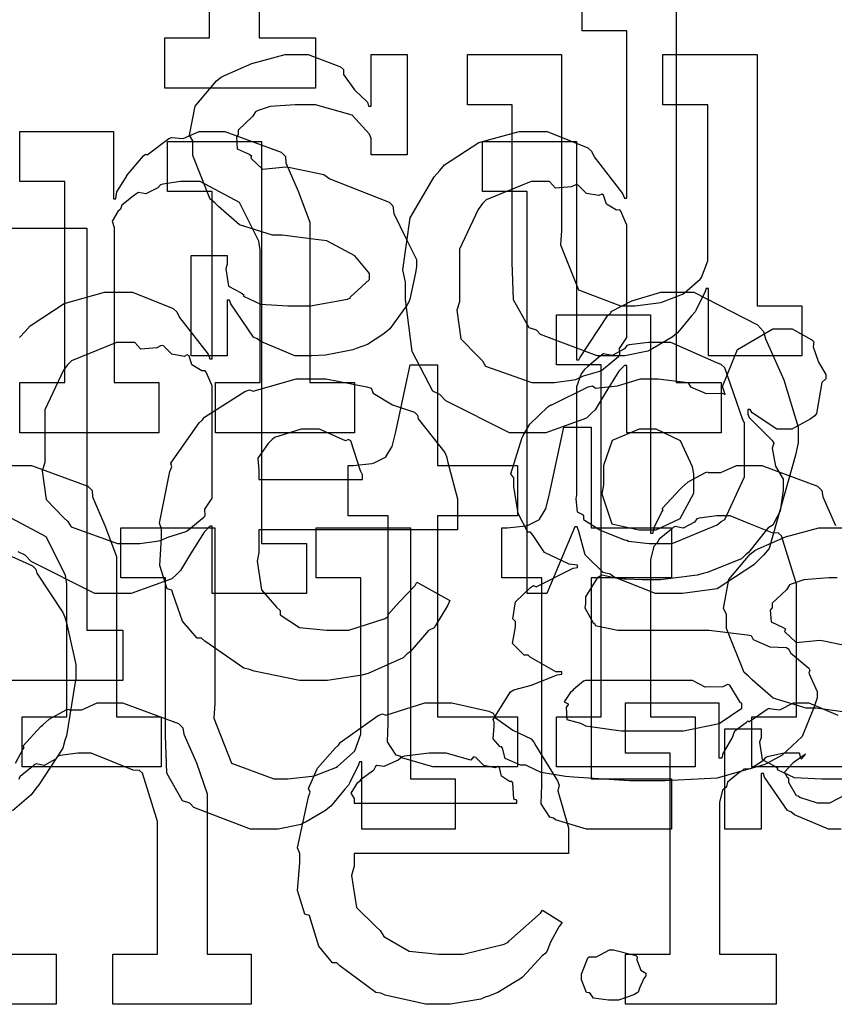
# Model space of a CAD drawing. Extents: x 0 to 8.5, y 0 to 11.
# Tile 159 of 256: x 4.875 to 5.1, y 4.266 to 4.538. Entities that reach past the tile are written whole.
import ezdxf

# ---------------------------------------------------------------- set-up
doc = ezdxf.new("R2010")
doc.units = 0
doc.layers.get('0').update_dxf_attribs({"linetype": 'CONTINUOUS'})

msp = doc.modelspace()

# ---------------------------------------------------------------- linework, layer by layer
at = {"color": 0}
for points in [[(4.94092, 4.56575), (4.94092, 4.53342), (4.95654, 4.53342), (4.95654, 4.51953), (4.91488, 4.51953), (4.91488, 4.53342), (4.91488, 4.53342), (4.92725, 4.53342), (4.92725, 4.61675)], [(5.05621, 4.54921), (5.05621, 4.4381), (5.06858, 4.4381), (5.06858, 4.42421), (5.04254, 4.42421), (5.04254, 4.44287), (5.04189, 4.44287), (5.04031, 4.44125), (5.03651, 4.43517), (5.03381, 4.43061), (5.03276, 4.42964), (5.03142, 4.42828), (5.02018, 4.42421), (5.0165, 4.42421), (5.0165, 4.42421), (5.0101, 4.42421), (4.99251, 4.43311), (4.99089, 4.43485), (4.98893, 4.43576), (4.98318, 4.44672), (4.98133, 4.4611), (4.98133, 4.46588), (4.98063, 4.46924), (4.98264, 4.48367), (4.98926, 4.49496), (4.99089, 4.49669), (4.99219, 4.49826), (5.00163, 4.50444), (5.01275, 4.50754), (5.0165, 4.50754), (5.02056, 4.50754), (5.03174, 4.50304), (5.03276, 4.50211), (5.03347, 4.50054), (5.04139, 4.4904), (5.04189, 4.4891), (5.04254, 4.4891), (5.04254, 4.53532), (5.03017, 4.53532), (5.03017, 4.54921)], [(4.87468, 4.45053), (4.87631, 4.45226), (4.87761, 4.45383), (4.88704, 4.46001), (4.89817, 4.46311), (4.90192, 4.46311), (4.90597, 4.46311), (4.91715, 4.45861), (4.91818, 4.45768), (4.91889, 4.45611), (4.92681, 4.44596), (4.92731, 4.44467), (4.92796, 4.44467), (4.92796, 4.49089), (4.91558, 4.49089), (4.91558, 4.50478), (4.94162, 4.50478), (4.94162, 4.39367), (4.954, 4.39367), (4.954, 4.37978), (4.92796, 4.37978), (4.92796, 4.39844), (4.92731, 4.39844), (4.92572, 4.39681), (4.92193, 4.39074), (4.91922, 4.38618), (4.91818, 4.38519), (4.91683, 4.38385), (4.9056, 4.37978), (4.90192, 4.37978), (4.90192, 4.37978), (4.89551, 4.37978), (4.87793, 4.38867), (4.87631, 4.3904), (4.87435, 4.39133)], [(5.11529, 4.33187), (5.0771, 4.33187), (5.0771, 4.34576), (5.08946, 4.34576), (5.08946, 4.38243), (5.08919, 4.38331), (5.08529, 4.39578), (5.08447, 4.39654), (5.08268, 4.3966), (5.07676, 4.39899), (5.07113, 4.40132), (5.06928, 4.40132), (5.06743, 4.40132), (5.0625, 4.40061), (5.0619, 4.40044), (5.06125, 4.39958), (5.05811, 4.39789), (5.05588, 4.39833), (5.05539, 4.39806), (5.05442, 4.39725), (5.05149, 4.39481), (5.051, 4.39399), (5.05083, 4.39372), (5.05003, 4.39279), (5.0491, 4.38926), (5.0491, 4.38807), (5.0491, 4.34576), (5.06147, 4.34576), (5.06147, 4.33187), (5.02306, 4.33187), (5.02306, 4.34576), (5.02306, 4.34576), (5.03543, 4.34576), (5.03543, 4.44299), (5.02306, 4.44299), (5.02306, 4.45687), (5.0491, 4.45687), (5.0491, 4.39654), (5.04975, 4.39654), (5.04975, 4.39654), (5.05024, 4.39849), (5.05225, 4.40229), (5.05257, 4.40283), (5.05231, 4.40332), (5.05724, 4.40869), (5.05778, 4.40913), (5.05778, 4.40913), (5.05946, 4.41064), (5.06424, 4.41325), (5.06494, 4.41347), (5.065, 4.41325), (5.06853, 4.41325), (5.07281, 4.41521), (5.07428, 4.41521), (5.07981, 4.41521), (5.09526, 4.40944), (5.0964, 4.40826), (5.09668, 4.40653), (5.10021, 4.39865)], [(4.8724, 4.41521), (4.87799, 4.41521), (4.89361, 4.40944), (4.89475, 4.40826), (4.89486, 4.40653), (4.89828, 4.39865), (4.90147, 4.39008), (4.90147, 4.38721), (4.90147, 4.34576), (4.91385, 4.34576), (4.91385, 4.33187), (4.87543, 4.33187), (4.87543, 4.34576), (4.88781, 4.34576), (4.88781, 4.38243), (4.88737, 4.38488), (4.88211, 4.39551), (4.87121, 4.40132)], [(5.10482, 4.34679), (5.09483, 4.3481), (5.09212, 4.3481), (5.08301, 4.35092), (5.07721, 4.35596), (5.07617, 4.35699), (5.07493, 4.35801), (5.0701, 4.37011), (5.0701, 4.37414), (5.06922, 4.37571), (5.07075, 4.38368), (5.07661, 4.39068), (5.0779, 4.39171), (5.07883, 4.39214), (5.08643, 4.39551), (5.09565, 4.398), (5.09874, 4.398), (5.102, 4.398)], [(4.87261, 4.39008), (4.87831, 4.38747), (4.87918, 4.3865), (4.8795, 4.38542), (4.88672, 4.37457), (4.88721, 4.37326), (4.88769, 4.37175), (4.89025, 4.36019), (4.89025, 4.35633), (4.88997, 4.35476), (4.88769, 4.3405), (4.88721, 4.33919), (4.88672, 4.33708), (4.88004, 4.32693), (4.87918, 4.32596), (4.87788, 4.32422), (4.87278, 4.31972)], [(5.10069, 4.38411), (5.09836, 4.38411), (5.09147, 4.38363), (5.08822, 4.38249), (5.08746, 4.38217), (5.08664, 4.38086), (5.08268, 4.37711), (5.08268, 4.37587), (5.08219, 4.37522), (5.08242, 4.37196), (5.08572, 4.37044), (5.08637, 4.37001), (5.08615, 4.36936), (5.08936, 4.36626), (5.09586, 4.36692), (5.097, 4.36675), (5.10633, 4.36481)], [(4.87364, 4.3329), (4.87565, 4.33669), (4.87597, 4.33724), (4.87571, 4.33772), (4.88064, 4.3431), (4.88118, 4.34353), (4.88118, 4.34353), (4.88286, 4.34506), (4.88764, 4.34765), (4.88835, 4.34787), (4.8884, 4.34765), (4.89193, 4.34765), (4.89621, 4.34961), (4.89768, 4.34961), (4.90321, 4.34961), (4.91868, 4.34386), (4.91982, 4.34267), (4.92008, 4.34093), (4.92361, 4.33306), (4.92654, 4.32449), (4.92654, 4.32161), (4.92654, 4.28017), (4.93869, 4.28017), (4.93869, 4.26628), (4.9005, 4.26628), (4.9005, 4.28017), (4.91287, 4.28017), (4.91287, 4.31685), (4.9126, 4.31771), (4.90869, 4.33018), (4.90788, 4.33094), (4.90608, 4.331), (4.90018, 4.33339), (4.89453, 4.33572), (4.89268, 4.33572), (4.89085, 4.33572), (4.8859, 4.33501), (4.88531, 4.33485), (4.88465, 4.33399), (4.88151, 4.33231), (4.87929, 4.33274), (4.87879, 4.33247), (4.87782, 4.33165), (4.87489, 4.32921), (4.8744, 4.3284)], [(5.10314, 4.32428), (5.09858, 4.32183), (5.09706, 4.32183), (5.09526, 4.32183), (5.09033, 4.32346), (5.0899, 4.32379), (5.08942, 4.32394), (5.08729, 4.32758), (5.08729, 4.32878), (5.08703, 4.32878), (5.08615, 4.3304), (5.08838, 4.3329), (5.0886, 4.33311), (5.08854, 4.33311), (5.08849, 4.33311), (5.09153, 4.33524), (5.09185, 4.33529), (5.09185, 4.3355), (5.09174, 4.33513), (5.09076, 4.33399), (5.09028, 4.33572), (5.09011, 4.33572), (5.08951, 4.33572), (5.08817, 4.33572), (5.08772, 4.33572), (5.08599, 4.33572), (5.08132, 4.33464), (5.08078, 4.33442), (5.08003, 4.3335), (5.07676, 4.33132), (5.07487, 4.33128), (5.07449, 4.33094), (5.0734, 4.33018), (5.07032, 4.32764), (5.0701, 4.3265), (5.06993, 4.32617), (5.06901, 4.32547), (5.06819, 4.3221), (5.06819, 4.32096), (5.06819, 4.28017), (5.08382, 4.28017), (5.08382, 4.26628), (5.04215, 4.26628), (5.04215, 4.28017), (5.04215, 4.28017), (5.05453, 4.28017), (5.05453, 4.33572), (5.04215, 4.33572), (5.04215, 4.34961), (5.06799, 4.34961), (5.06799, 4.33442), (5.06885, 4.33442), (5.06885, 4.33442), (5.06917, 4.33561), (5.07135, 4.33942), (5.07167, 4.33985), (5.07167, 4.33985), (5.07238, 4.34185), (5.07557, 4.34429), (5.07601, 4.34462), (5.07628, 4.34435), (5.08132, 4.34787), (5.08187, 4.3481), (5.08187, 4.34799), (5.08479, 4.34771), (5.0886, 4.34961), (5.0899, 4.34961), (5.09283, 4.34961), (5.10086, 4.34619)], [(5.10178, 4.31467), (5.09831, 4.31467), (5.08886, 4.31868), (5.08789, 4.31944), (5.08692, 4.31988), (5.08062, 4.3291), (5.08029, 4.33008), (5.07964, 4.33008), (5.07964, 4.31467), (5.06967, 4.31467), (5.06967, 4.34244), (5.07964, 4.34244), (5.07964, 4.34006), (5.07921, 4.33871), (5.07997, 4.33393), (5.08344, 4.33214), (5.08421, 4.3316), (5.0841, 4.33117), (5.08882, 4.32894), (5.0964, 4.32856), (5.09896, 4.32856), (5.10265, 4.32856)], [(4.8725, 4.28017), (4.88488, 4.28017), (4.88488, 4.26628), (4.84646, 4.26628)]]:
    msp.add_lwpolyline(points, dxfattribs=at)
for points in [[(4.95426, 4.44547), (4.95079, 4.44547), (4.94135, 4.44949), (4.94038, 4.45025), (4.9394, 4.45068), (4.93311, 4.4599), (4.93278, 4.46089), (4.93213, 4.46089), (4.93213, 4.44547), (4.92215, 4.44547), (4.92215, 4.47325), (4.93213, 4.47325), (4.93213, 4.47086), (4.93169, 4.46951), (4.93246, 4.46474), (4.93593, 4.46294), (4.93668, 4.4624), (4.93658, 4.46197), (4.94129, 4.45975), (4.94889, 4.45936), (4.95144, 4.45936), (4.95514, 4.45936), (4.96533, 4.46121), (4.96619, 4.46153), (4.96604, 4.46175), (4.9714, 4.46664), (4.9714, 4.46826), (4.97108, 4.46875), (4.96739, 4.47319), (4.95964, 4.47726), (4.95731, 4.4776), (4.94732, 4.47889), (4.94461, 4.47889), (4.93549, 4.48172), (4.92969, 4.48676), (4.92865, 4.48779), (4.9274, 4.48882), (4.92258, 4.50092), (4.92258, 4.50493), (4.92171, 4.50651), (4.92324, 4.51449), (4.9291, 4.52149), (4.93039, 4.52251), (4.93132, 4.52294), (4.93892, 4.52632), (4.94814, 4.52881), (4.95122, 4.52881), (4.95449, 4.52881), (4.96338, 4.52539), (4.96425, 4.52468), (4.96425, 4.52328), (4.96724, 4.51899), (4.97086, 4.51557), (4.97119, 4.51449), (4.97185, 4.51449), (4.97185, 4.52881), (4.98182, 4.52881), (4.98182, 4.50103), (4.97185, 4.50103), (4.97185, 4.50558), (4.97146, 4.50678), (4.96664, 4.51204), (4.95654, 4.51492), (4.95318, 4.51492), (4.95085, 4.51492), (4.94396, 4.51443), (4.94069, 4.51329), (4.93994, 4.51297), (4.93913, 4.51167), (4.93517, 4.50792), (4.93517, 4.50667), (4.93468, 4.50603), (4.9349, 4.50276), (4.93821, 4.50125), (4.93886, 4.50082), (4.93864, 4.50017), (4.94185, 4.49707), (4.94835, 4.49772), (4.94949, 4.49756), (4.95882, 4.49561), (4.9605, 4.49447), (4.97683, 4.48796), (4.97792, 4.48693), (4.97814, 4.48481), (4.9815, 4.47803), (4.98443, 4.47217), (4.98443, 4.47021), (4.98415, 4.46847), (4.98258, 4.46121), (4.98226, 4.46044), (4.98188, 4.45964), (4.97706, 4.45301), (4.9764, 4.45242), (4.9751, 4.45139), (4.97092, 4.44862), (4.96778, 4.44754), (4.96685, 4.44721), (4.96496, 4.44683), (4.95931, 4.44569), (4.95551, 4.44547), (4.95426, 4.44547)], [(5.03993, 4.44547), (5.03435, 4.44547), (5.01867, 4.45144), (5.01758, 4.45264), (5.01557, 4.45329), (5.01124, 4.46094), (5.01085, 4.47136), (5.01085, 4.47478), (5.01085, 4.51492), (4.99849, 4.51492), (4.99849, 4.52881), (5.02453, 4.52881), (5.02453, 4.48019), (5.02425, 4.47618), (5.02914, 4.46371), (5.04081, 4.45936), (5.04471, 4.45936), (5.04471, 4.45936), (5.05126, 4.46013), (5.05186, 4.46024), (5.05225, 4.46035), (5.05789, 4.46257), (5.05838, 4.46283), (5.05838, 4.46283), (5.06282, 4.46674), (5.06315, 4.46718), (5.06315, 4.46718), (5.06489, 4.47174), (5.06489, 4.47325), (5.06489, 4.51492), (5.05251, 4.51492), (5.05251, 4.52881), (5.07856, 4.52881), (5.07856, 4.45936), (5.09093, 4.45936), (5.09093, 4.44547), (5.06511, 4.44547), (5.06511, 4.46414), (5.06446, 4.46414), (5.06418, 4.46326), (5.06174, 4.45822), (5.06142, 4.45763), (5.06039, 4.45654), (5.05746, 4.45296), (5.05653, 4.45188), (5.05621, 4.45156), (5.05507, 4.45063), (5.04969, 4.44754), (5.04904, 4.44721), (5.04833, 4.44678), (5.04199, 4.44547), (5.03993, 4.44547)], [(4.87483, 4.4381), (4.88721, 4.4381), (4.88721, 4.49365), (4.87483, 4.49365), (4.87483, 4.50754), (4.90067, 4.50754), (4.90067, 4.48888), (4.90132, 4.48888), (4.90132, 4.48888), (4.90158, 4.49083), (4.90397, 4.49463), (4.90435, 4.49517), (4.90424, 4.49522), (4.90901, 4.50082), (4.90956, 4.50125), (4.90994, 4.50108), (4.91601, 4.50553), (4.91672, 4.50581), (4.91672, 4.50581), (4.91997, 4.50558), (4.92437, 4.50754), (4.92583, 4.50754), (4.93143, 4.50754), (4.94706, 4.50179), (4.94819, 4.5006), (4.94829, 4.49886), (4.95171, 4.491), (4.95492, 4.48242), (4.95492, 4.47954), (4.95492, 4.4381), (4.96729, 4.4381), (4.96729, 4.42421), (4.92888, 4.42421), (4.92888, 4.4381), (4.94125, 4.4381), (4.94125, 4.47478), (4.94081, 4.47721), (4.93554, 4.48785), (4.92464, 4.49365), (4.92106, 4.49365), (4.91922, 4.49365), (4.91428, 4.49294), (4.91368, 4.49278), (4.91292, 4.49192), (4.90961, 4.49024), (4.90761, 4.49067), (4.90717, 4.4904), (4.90608, 4.48964), (4.903, 4.48714), (4.90272, 4.48633), (4.90261, 4.48606), (4.90186, 4.4854), (4.90028, 4.48269), (4.90088, 4.48101), (4.90088, 4.48042), (4.90088, 4.4381), (4.91325, 4.4381), (4.91325, 4.42421), (4.87483, 4.42421), (4.87483, 4.4381)], [(5.05469, 4.37978), (5.05051, 4.37978), (5.03901, 4.38433), (5.03797, 4.38519), (5.03603, 4.38564), (5.03103, 4.39051), (5.02929, 4.39697), (5.02886, 4.39822), (5.02821, 4.39822), (5.0204, 4.37978), (5.01497, 4.37978), (5.01497, 4.49089), (5.00261, 4.49089), (5.00261, 4.50478), (5.02865, 4.50478), (5.02865, 4.44444), (5.02929, 4.44444), (5.02951, 4.44499), (5.03717, 4.4566), (5.03819, 4.45747), (5.03825, 4.45774), (5.04394, 4.46067), (5.05197, 4.46311), (5.05469, 4.46311), (5.06108, 4.46311), (5.07867, 4.4541), (5.08029, 4.45226), (5.08083, 4.45025), (5.08589, 4.43886), (5.08985, 4.42583), (5.08985, 4.42144), (5.08914, 4.41808), (5.08187, 4.39225), (5.08029, 4.3904), (5.07764, 4.38775), (5.06754, 4.38113), (5.05789, 4.37978), (5.05469, 4.37978)], [(5.02061, 4.4381), (5.02257, 4.4381), (5.02778, 4.43886), (5.02843, 4.43896), (5.02843, 4.43896), (5.03054, 4.43994), (5.03504, 4.44129), (5.0356, 4.44157), (5.0356, 4.44157), (5.04025, 4.44532), (5.04058, 4.44569), (5.04058, 4.44569), (5.04053, 4.44754), (5.04254, 4.45057), (5.04254, 4.45156), (5.04254, 4.48019), (5.04254, 4.48161), (5.0409, 4.48546), (5.04058, 4.48583), (5.03971, 4.48579), (5.03694, 4.48747), (5.03614, 4.4899), (5.0356, 4.49018), (5.03478, 4.48981), (5.03136, 4.4904), (5.02908, 4.49268), (5.02843, 4.49278), (5.02724, 4.49219), (5.02279, 4.49181), (5.02115, 4.49365), (5.02061, 4.49365), (5.01611, 4.49365), (5.00369, 4.48861), (5.00261, 4.48757), (5.00142, 4.48594), (4.99631, 4.47499), (4.99631, 4.47131), (4.99631, 4.46044), (4.99556, 4.45817), (4.99669, 4.45019), (5.00151, 4.44521), (5.00261, 4.44417), (5.00353, 4.44265), (5.01633, 4.4381), (5.02061, 4.4381)], [(4.85792, 4.36968), (4.86789, 4.36968), (4.86789, 4.4669), (4.85792, 4.4669), (4.85792, 4.48079), (4.89328, 4.48079), (4.89328, 4.36968), (4.90326, 4.36968), (4.90326, 4.35579), (4.85792, 4.35579), (4.85792, 4.36968)], [(5.04844, 4.32801), (5.04329, 4.32801), (5.02919, 4.32894), (5.02783, 4.3291), (5.02556, 4.32921), (5.01888, 4.33035), (5.0154, 4.33203), (5.0146, 4.33236), (5.01318, 4.33236), (5.00896, 4.33425), (5.00819, 4.33708), (5.00786, 4.33757), (5.00754, 4.33746), (5.00564, 4.33963), (5.00592, 4.34315), (5.00592, 4.34429), (5.00558, 4.345), (5.01042, 4.35265), (5.01133, 4.35319), (5.01133, 4.35319), (5.01617, 4.35449), (5.02328, 4.35736), (5.02458, 4.35753), (5.02458, 4.35818), (5.02289, 4.35818), (5.01585, 4.36219), (5.01525, 4.36274), (5.01417, 4.36279), (5.01096, 4.36604), (5.01178, 4.37061), (5.01178, 4.37207), (5.01107, 4.37283), (5.01178, 4.37756), (5.0159, 4.38151), (5.01676, 4.38206), (5.01753, 4.38167), (5.02772, 4.38683), (5.02892, 4.38704), (5.02892, 4.38769), (5.02658, 4.38792), (5.01981, 4.39111), (5.01665, 4.39583), (5.0159, 4.39681), (5.01519, 4.39675), (5.01247, 4.40196), (5.01133, 4.40935), (5.01133, 4.41178), (5.01053, 4.41287), (5.01351, 4.42269), (5.01394, 4.4235), (5.01394, 4.4235), (5.01574, 4.4266), (5.02072, 4.43143), (5.02154, 4.43197), (5.02186, 4.43201), (5.0319, 4.4369), (5.03304, 4.43718), (5.0339, 4.43653), (5.03993, 4.43718), (5.04628, 4.43913), (5.04844, 4.43913), (5.05122, 4.43913), (5.05865, 4.43826), (5.05951, 4.43804), (5.06011, 4.43696), (5.06451, 4.43511), (5.0689, 4.43517), (5.06972, 4.43479), (5.06896, 4.43707), (5.07314, 4.44726), (5.0829, 4.45301), (5.08621, 4.45301), (5.08822, 4.45301), (5.09369, 4.44997), (5.09424, 4.44933), (5.09403, 4.44803), (5.09554, 4.44374), (5.0975, 4.44032), (5.0975, 4.43913), (5.09646, 4.4381), (5.09494, 4.42958), (5.09446, 4.42893), (5.09321, 4.428), (5.08811, 4.42524), (5.08643, 4.42524), (5.08399, 4.42524), (5.07721, 4.42979), (5.07667, 4.43067), (5.07601, 4.43067), (5.07601, 4.42936), (5.07639, 4.42844), (5.08274, 4.4221), (5.08317, 4.42133), (5.08268, 4.41997), (5.08365, 4.41504), (5.08578, 4.41146), (5.08578, 4.41026), (5.08572, 4.40836), (5.08496, 4.40256), (5.08339, 4.39963), (5.08296, 4.39876), (5.08154, 4.39789), (5.07617, 4.39111), (5.07536, 4.39051), (5.07422, 4.38938), (5.06478, 4.38564), (5.06364, 4.38531), (5.06201, 4.38488), (5.05181, 4.38357), (5.04844, 4.38357), (5.04676, 4.38357), (5.04226, 4.38379), (5.04172, 4.38379), (5.04021, 4.38385), (5.03614, 4.38476), (5.03564, 4.38488), (5.0344, 4.38428), (5.03108, 4.3789), (5.03108, 4.37706), (5.03097, 4.37587), (5.03326, 4.37175), (5.03369, 4.37142), (5.03381, 4.37099), (5.04004, 4.36968), (5.04215, 4.36968), (5.06147, 4.36968), (5.06532, 4.36968), (5.07579, 4.36843), (5.07688, 4.36817), (5.07742, 4.36708), (5.08203, 4.36507), (5.08664, 4.3649), (5.08729, 4.36447), (5.08778, 4.36339), (5.09283, 4.35921), (5.09315, 4.35861), (5.09283, 4.35781), (5.09511, 4.35275), (5.09511, 4.35101), (5.09429, 4.34847), (5.09099, 4.34028), (5.0855, 4.33513), (5.08361, 4.3341), (5.08068, 4.33257), (5.06749, 4.32878), (5.05317, 4.32801), (5.04844, 4.32801)], [(4.90603, 4.39367), (4.90799, 4.39367), (4.91319, 4.39442), (4.91385, 4.39453), (4.91385, 4.39453), (4.91596, 4.39551), (4.92046, 4.39686), (4.92101, 4.39714), (4.92101, 4.39714), (4.92567, 4.40088), (4.926, 4.40126), (4.926, 4.40126), (4.92594, 4.4031), (4.92796, 4.40614), (4.92796, 4.40712), (4.92796, 4.43576), (4.92796, 4.43718), (4.92632, 4.44103), (4.926, 4.4414), (4.92513, 4.44135), (4.92236, 4.44303), (4.92156, 4.44547), (4.92101, 4.44575), (4.92019, 4.44536), (4.91678, 4.44596), (4.9145, 4.44824), (4.91385, 4.44835), (4.91265, 4.44775), (4.90821, 4.44738), (4.90657, 4.44922), (4.90603, 4.44922), (4.90153, 4.44922), (4.88911, 4.44417), (4.88803, 4.44314), (4.88683, 4.44151), (4.88172, 4.43056), (4.88172, 4.42686), (4.88172, 4.41601), (4.88097, 4.41374), (4.88211, 4.40576), (4.88693, 4.40076), (4.88803, 4.39974), (4.88894, 4.39822), (4.90175, 4.39367), (4.90603, 4.39367)], [(5.05057, 4.39367), (5.05507, 4.39367), (5.06749, 4.39876), (5.06858, 4.39974), (5.06961, 4.40028), (5.07508, 4.41211), (5.07508, 4.41601), (5.07508, 4.42686), (5.07449, 4.42811), (5.06967, 4.44217), (5.06858, 4.44314), (5.06743, 4.44353), (5.05474, 4.44922), (5.05057, 4.44922), (5.04856, 4.44922), (5.04318, 4.44851), (5.04254, 4.44835), (5.04189, 4.44743), (5.03851, 4.44564), (5.03608, 4.44607), (5.0356, 4.44575), (5.03461, 4.44493), (5.03163, 4.44249), (5.03082, 4.44174), (5.0306, 4.4414), (5.02989, 4.44054), (5.02865, 4.43696), (5.02865, 4.43576), (5.02865, 4.40712), (5.02849, 4.40597), (5.02881, 4.40235), (5.03028, 4.40164), (5.0306, 4.40126), (5.03054, 4.40028), (5.03504, 4.39746), (5.0356, 4.39714), (5.0356, 4.39714), (5.04189, 4.39469), (5.04254, 4.39453), (5.04303, 4.39432), (5.04867, 4.39367), (5.05057, 4.39367)], [(4.99197, 4.33187), (4.98893, 4.33187), (4.98036, 4.33442), (4.97982, 4.3349), (4.97879, 4.33518), (4.9764, 4.33886), (4.97657, 4.34407), (4.97657, 4.34576), (4.97657, 4.40132), (4.9655, 4.40132), (4.9655, 4.41521), (4.96701, 4.41521), (4.96701, 4.41521), (4.97211, 4.41575), (4.97244, 4.41585), (4.97276, 4.4159), (4.97569, 4.41743), (4.97592, 4.41758), (4.97592, 4.41758), (4.97754, 4.42014), (4.97765, 4.42042), (4.97765, 4.42042), (4.97863, 4.42415), (4.97874, 4.42453), (4.98264, 4.44299), (4.99024, 4.44299), (4.99024, 4.41521), (5.01237, 4.41521), (5.01237, 4.40132), (4.99024, 4.40132), (4.99024, 4.34576), (5.01237, 4.34576), (5.01237, 4.33187), (5.01139, 4.33187), (5.00917, 4.33187), (5.00846, 4.33187), (5.00722, 4.33187), (5.00439, 4.33187), (5.00347, 4.33187), (5.00206, 4.33187), (4.99886, 4.33187), (4.99783, 4.33187), (4.99636, 4.33187), (4.99306, 4.33187), (4.99197, 4.33187)], [(4.95671, 4.35579), (4.9521, 4.35579), (4.93956, 4.35835), (4.93826, 4.35883), (4.93668, 4.35915), (4.92589, 4.36664), (4.92503, 4.36751), (4.92383, 4.36751), (4.91976, 4.37218), (4.91721, 4.3795), (4.91678, 4.38075), (4.91553, 4.38113), (4.91347, 4.38753), (4.91396, 4.39518), (4.91396, 4.39768), (4.91342, 4.39925), (4.91629, 4.41357), (4.91678, 4.41482), (4.9165, 4.41585), (4.92432, 4.42697), (4.92524, 4.42785), (4.92583, 4.42854), (4.93696, 4.43565), (4.93826, 4.43608), (4.93929, 4.43571), (4.95117, 4.43913), (4.95518, 4.43913), (4.95936, 4.43913), (4.97065, 4.43696), (4.9719, 4.43653), (4.97244, 4.43517), (4.97781, 4.43197), (4.98383, 4.42996), (4.98469, 4.42914), (4.98492, 4.42806), (4.99224, 4.41883), (4.99274, 4.41764), (4.99306, 4.41601), (4.99576, 4.40603), (4.99576, 4.40267), (4.99576, 4.39746), (4.94086, 4.39746), (4.94086, 4.39117), (4.94038, 4.38878), (4.94162, 4.38086), (4.94575, 4.37603), (4.94672, 4.37511), (4.94672, 4.37392), (4.95204, 4.37039), (4.95958, 4.36968), (4.96213, 4.36968), (4.96576, 4.36968), (4.97575, 4.37294), (4.97667, 4.37358), (4.97646, 4.37392), (4.9796, 4.37739), (4.98406, 4.38206), (4.98449, 4.38292), (4.9936, 4.37793), (4.99311, 4.37663), (4.98969, 4.37099), (4.98926, 4.37033), (4.98774, 4.36963), (4.98264, 4.36372), (4.98188, 4.36317), (4.98074, 4.36203), (4.97211, 4.35813), (4.97103, 4.35775), (4.96929, 4.35726), (4.95985, 4.35579), (4.95671, 4.35579)], [(4.94086, 4.41135), (4.96951, 4.41135), (4.96951, 4.41265), (4.96897, 4.41374), (4.96625, 4.42199), (4.9656, 4.42242), (4.96479, 4.42199), (4.95757, 4.42524), (4.95518, 4.42524), (4.95253, 4.42524), (4.94521, 4.4229), (4.94456, 4.42242), (4.94342, 4.42128), (4.9406, 4.41721), (4.94086, 4.41379), (4.94086, 4.41265), (4.94086, 4.41135)], [(5.03444, 4.31467), (5.03142, 4.31467), (5.02285, 4.31722), (5.02229, 4.31771), (5.02126, 4.31799), (5.01888, 4.32167), (5.01904, 4.32688), (5.01904, 4.32856), (5.01904, 4.38411), (5.00797, 4.38411), (5.00797, 4.398), (5.0095, 4.398), (5.0095, 4.398), (5.0146, 4.39854), (5.01492, 4.39865), (5.01525, 4.39871), (5.01818, 4.40022), (5.01839, 4.40039), (5.01839, 4.40039), (5.02001, 4.40294), (5.02013, 4.40321), (5.02013, 4.40321), (5.02111, 4.40696), (5.02121, 4.40733), (5.02512, 4.42578), (5.03271, 4.42578), (5.03271, 4.398), (5.05485, 4.398), (5.05485, 4.38411), (5.03271, 4.38411), (5.03271, 4.32856), (5.05485, 4.32856), (5.05485, 4.31467), (5.05388, 4.31467), (5.05165, 4.31467), (5.05094, 4.31467), (5.04969, 4.31467), (5.04688, 4.31467), (5.04596, 4.31467), (5.04454, 4.31467), (5.04135, 4.31467), (5.04031, 4.31467), (5.03885, 4.31467), (5.03554, 4.31467), (5.03444, 4.31467)], [(5.04844, 4.39746), (5.05062, 4.39746), (5.05724, 4.40056), (5.06104, 4.40756), (5.06104, 4.40983), (5.06104, 4.41287), (5.06071, 4.41482), (5.0574, 4.42199), (5.05067, 4.42524), (5.04844, 4.42524), (5.04596, 4.42524), (5.03851, 4.42215), (5.03608, 4.41521), (5.03608, 4.41287), (5.03608, 4.40983), (5.03564, 4.40733), (5.03836, 4.39903), (5.0459, 4.39746), (5.04844, 4.39746)], [(4.94412, 4.31467), (4.93853, 4.31467), (4.92285, 4.32064), (4.92176, 4.32183), (4.91976, 4.32249), (4.91542, 4.33014), (4.91504, 4.34056), (4.91504, 4.34397), (4.91504, 4.38411), (4.90267, 4.38411), (4.90267, 4.398), (4.92871, 4.398), (4.92871, 4.34939), (4.92844, 4.34538), (4.93332, 4.3329), (4.94499, 4.32856), (4.94889, 4.32856), (4.94889, 4.32856), (4.95546, 4.32932), (4.95606, 4.32943), (4.95643, 4.32954), (4.96208, 4.33176), (4.96257, 4.33203), (4.96257, 4.33203), (4.96701, 4.33594), (4.96733, 4.33637), (4.96733, 4.33637), (4.96907, 4.34093), (4.96907, 4.34244), (4.96907, 4.38411), (4.95671, 4.38411), (4.95671, 4.398), (4.98275, 4.398), (4.98275, 4.32856), (4.99511, 4.32856), (4.99511, 4.31467), (4.96929, 4.31467), (4.96929, 4.33333), (4.96864, 4.33333), (4.96837, 4.33247), (4.96593, 4.32742), (4.9656, 4.32682), (4.96457, 4.32574), (4.96164, 4.32215), (4.96072, 4.32107), (4.96039, 4.32075), (4.95925, 4.31982), (4.95389, 4.31674), (4.95324, 4.3164), (4.95253, 4.31597), (4.94618, 4.31467), (4.94412, 4.31467)], [(5.02632, 4.34907), (5.02576, 4.34836), (5.02599, 4.345), (5.02974, 4.34397), (5.03043, 4.34364), (5.03108, 4.34321), (5.04101, 4.3419), (5.04432, 4.3419), (5.05496, 4.3419), (5.05821, 4.3419), (5.06803, 4.34386), (5.07428, 4.3481), (5.07428, 4.3495), (5.074, 4.34956), (5.07101, 4.35449), (5.07036, 4.35471), (5.06907, 4.35406), (5.06418, 4.35394), (5.06065, 4.35579), (5.05951, 4.35579), (5.03108, 4.35579), (5.0306, 4.35558), (5.02783, 4.35325), (5.02761, 4.35297), (5.02692, 4.35232), (5.02518, 4.34988), (5.02632, 4.34928), (5.02632, 4.34907)], [(4.99104, 4.26628), (4.98693, 4.26628), (4.97575, 4.26882), (4.97456, 4.26932), (4.97314, 4.26958), (4.96322, 4.27692), (4.9624, 4.27778), (4.96121, 4.27772), (4.95747, 4.28233), (4.95524, 4.28956), (4.95481, 4.29081), (4.95356, 4.29118), (4.95156, 4.29769), (4.95221, 4.30539), (4.95221, 4.30794), (4.95156, 4.30951), (4.95454, 4.32362), (4.95503, 4.32487), (4.95458, 4.3259), (4.95703, 4.33154), (4.96197, 4.33703), (4.96283, 4.33789), (4.96332, 4.33865), (4.97379, 4.34608), (4.97499, 4.34657), (4.97597, 4.34619), (4.98676, 4.34961), (4.9904, 4.34961), (4.99419, 4.34961), (5.00444, 4.34728), (5.00558, 4.34679), (5.00624, 4.34543), (5.01107, 4.34201), (5.01611, 4.33963), (5.01687, 4.33876), (5.01736, 4.33768), (5.02339, 4.32801), (5.02382, 4.32682), (5.02344, 4.32525), (5.02642, 4.31506), (5.02642, 4.31164), (5.02642, 4.30794), (4.96718, 4.30794), (4.96718, 4.30447), (4.96647, 4.30186), (4.96783, 4.29308), (4.97314, 4.28776), (4.97433, 4.28668), (4.97537, 4.28504), (4.98236, 4.28097), (4.9905, 4.28017), (4.99322, 4.28017), (4.99735, 4.28017), (5.00868, 4.28288), (5.00971, 4.28342), (5.00993, 4.28375), (5.01867, 4.29144), (5.01926, 4.29232), (5.02468, 4.28885), (5.02371, 4.28765), (5.02143, 4.28347), (5.02056, 4.28103), (5.02013, 4.28039), (5.01915, 4.27968), (5.01367, 4.27376), (5.01297, 4.27322), (5.01144, 4.27229), (5.00689, 4.26958), (5.00429, 4.26856), (5.00342, 4.26824), (5.00222, 4.26774), (4.99382, 4.26628), (4.99104, 4.26628)], [(4.96718, 4.32183), (5.0121, 4.32183), (5.0121, 4.32269), (5.01133, 4.32297), (5.01101, 4.32753), (5.01079, 4.3279), (5.0101, 4.32785), (5.00792, 4.32937), (5.00732, 4.33176), (5.00689, 4.33203), (5.00618, 4.33165), (5.00304, 4.33231), (5.00082, 4.33453), (5.00017, 4.33464), (4.99946, 4.33376), (4.99262, 4.33572), (4.9904, 4.33572), (4.9879, 4.33572), (4.98112, 4.33485), (4.98042, 4.33464), (4.97933, 4.33376), (4.97537, 4.33197), (4.97347, 4.33231), (4.97304, 4.33203), (4.9725, 4.33089), (4.96892, 4.32835), (4.96869, 4.3279), (4.96793, 4.32731), (4.96625, 4.32465), (4.96718, 4.32319), (4.96718, 4.32269), (4.96718, 4.32183)], [(5.0389, 4.26747), (5.03749, 4.26747), (5.03331, 4.26796), (5.0325, 4.26915), (5.03217, 4.26942), (5.03142, 4.26958), (5.03, 4.27306), (5.03, 4.27419), (5.03, 4.27463), (5.03, 4.27463), (5.03179, 4.27908), (5.03217, 4.2794), (5.03217, 4.2794), (5.03413, 4.2794), (5.03771, 4.28136), (5.0389, 4.28136), (5.0389, 4.28136), (5.04503, 4.27974), (5.04542, 4.2794), (5.04531, 4.27854), (5.04639, 4.27572), (5.04779, 4.2749), (5.04779, 4.27463), (5.04779, 4.27419), (5.04725, 4.27344), (5.04606, 4.27078), (5.04563, 4.26964), (5.04542, 4.26942), (5.04449, 4.26893), (5.04025, 4.26747), (5.0389, 4.26747)]]:
    msp.add_lwpolyline(points, close=True, dxfattribs=at)

doc.saveas('drawing.dxf')
